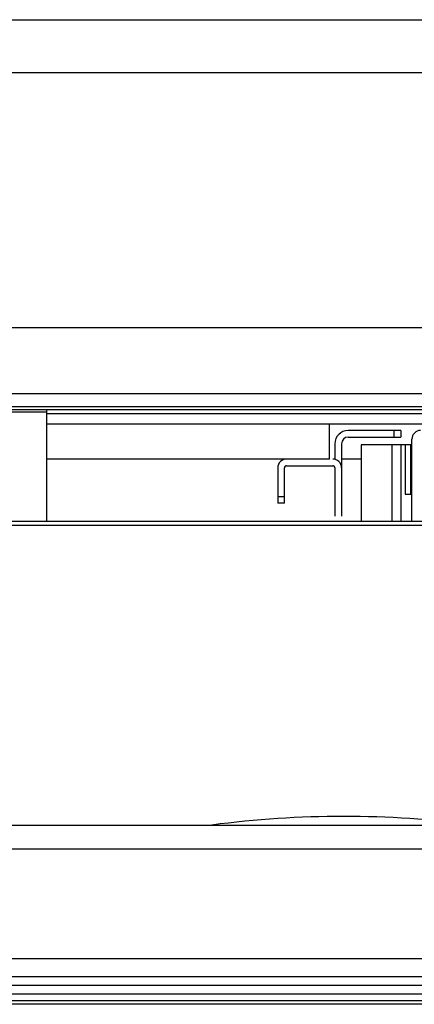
# Model space of a CAD drawing. Header units: millimetres. Extents: x 0 to 1852, y 0 to 1359.
# Tile 34 of 54: x 519 to 528, y 855 to 878. Entities that reach past the tile are written whole.
import ezdxf

# ---------------------------------------------------------------- set-up
doc = ezdxf.new("R2010")
doc.units = ezdxf.units.MM
doc.header["$LTSCALE"] = 65.395
doc.layers.get('0').update_dxf_attribs({"linetype": 'CONTINUOUS'})

msp = doc.modelspace()

# ---------------------------------------------------------------- linework, layer by layer
at = {"color": 3, "linetype": 'Continuous'}
for p, q in [((510.611, 877.867), (560.211, 877.867)), ((510.611, 876.667), (560.211, 876.667)), ((233.411, 870.867), (773.411, 870.867)), ((233.411, 869.367), (773.411, 869.367)), ((775.751, 855.559), (231.071, 855.559))]:
    msp.add_line(p, q, dxfattribs=at)
at = {"color": 7, "linetype": 'Continuous'}
for p, q in [((376.399, 869.002), (630.423, 869.002)), ((519.651, 868.943), (376.445, 868.943)), ((630.492, 869.062), (516.911, 869.062)), ((519.651, 868.945), (519.651, 869.002)), ((519.651, 866.467), (519.651, 868.943)), ((569.651, 868.902), (519.651, 868.902)), ((519.651, 868.676), (569.651, 868.676)), ((526.086, 867.876), (526.086, 868.676)), ((527.711, 868.526), (526.511, 868.526)), ((527.561, 868.376), (527.561, 868.526)), ((527.711, 868.526), (527.711, 868.376)), ((526.211, 868.226), (526.211, 867.866)), ((526.361, 868.226), (526.361, 866.576)), ((526.511, 868.376), (527.711, 868.376)), ((527.961, 866.476), (527.961, 868.326)), ((527.961, 868.201), (526.811, 868.201)), ((526.811, 868.201), (526.811, 866.467)), ((527.511, 866.467), (527.511, 868.201)), ((527.711, 868.201), (527.711, 866.467)), ((527.811, 868.201), (527.811, 867.076)), ((527.936, 867.076), (527.936, 868.201)), ((526.086, 867.876), (519.651, 867.876)), ((526.811, 867.876), (526.361, 867.876)), ((527.948, 867.826), (527.961, 867.826)), ((524.911, 867.676), (524.911, 866.876)), ((525.061, 866.876), (525.061, 867.676)), ((525.111, 867.726), (526.161, 867.726)), ((526.211, 867.676), (526.211, 866.576)), ((524.911, 867.026), (525.061, 867.026)), ((525.061, 866.876), (524.911, 866.876)), ((527.811, 867.076), (527.961, 867.076)), ((289.671, 866.467), (533.671, 866.467)), ((533.671, 866.366), (289.671, 866.366)), ((231.071, 859.555), (775.751, 859.555)), ((235.951, 859.014), (771.551, 859.014)), ((771.751, 856.514), (235.071, 856.514)), ((231.071, 856.114), (775.751, 856.114)), ((231.271, 855.914), (775.551, 855.914)), ((774.051, 855.709), (232.771, 855.709)), ((775.751, 855.479), (231.071, 855.479))]:
    msp.add_line(p, q, dxfattribs=at)
for centre, radius, start, end in [((526.511, 868.226), 0.3, 90, 180), ((528.161, 868.326), 0.2, 90, 180), ((526.511, 868.226), 0.15, 90, 180), ((525.111, 867.676), 0.2, 90, 180), ((526.161, 867.676), 0.2, 0, 90), ((525.111, 867.676), 0.05, 90, 180), ((526.161, 867.676), 0.05, 0, 90), ((526.411, 836.709), 23.042, 82.5215, 97.4785)]:
    msp.add_arc(centre, radius, start, end, dxfattribs=at)

doc.saveas('drawing.dxf')
